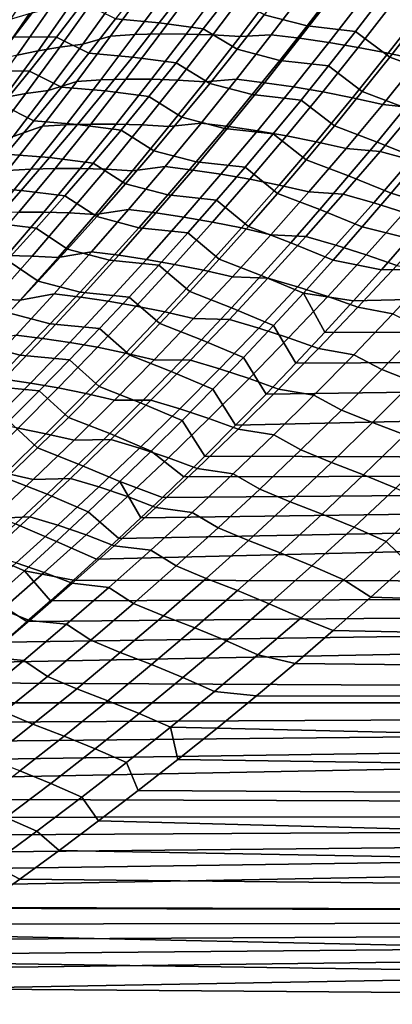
# Model space of a CAD drawing. Header units: metres. Extents: x -29 to 117, y -464 to 29.
# Tile 165 of 256: x 25.9 to 28.73, y -21.67 to -14.17. Entities that reach past the tile are written whole.
import ezdxf

# ---------------------------------------------------------------- set-up
doc = ezdxf.new("R2010")
doc.units = ezdxf.units.M
doc.layers.add('solid_24_501_056_XXX', color=7, linetype='CONTINUOUS')

msp = doc.modelspace()

# ---------------------------------------------------------------- linework, layer by layer
at = {"layer": 'solid_24_501_056_XXX'}
for points in [[(28.91913, -14.188915, 76.224312), (29.123047, -13.919141, 76.380165), (28.855373, -13.727727, 76.554749), (28.654934, -13.995884, 76.403168)], [(25.651314, -14.267513, 23.458958), (25.897444, -13.896441, 23.283201), (26.065973, -13.807538, 23.508797), (25.826263, -14.166582, 23.679256)], [(28.286108, -13.952866, 76.513618), (27.959356, -13.867723, 76.666168), (27.756542, -14.13336, 76.515511), (28.082335, -14.218607, 76.360855)], [(26.377119, -14.356763, 25.032679), (26.634325, -13.999856, 24.850714), (26.841146, -13.947774, 25.054668), (26.588558, -14.296199, 25.233236)], [(26.841146, -13.947774, 25.054668), (27.02874, -13.937137, 25.271811), (26.773907, -14.285547, 25.452019), (26.588558, -14.296199, 25.233236)], [(27.16115, -13.933392, 76.893654), (26.828722, -13.902719, 77.069565), (26.626783, -14.166162, 76.922874), (26.959003, -14.196074, 76.745781)], [(27.02874, -13.937137, 25.271811), (27.222303, -13.932163, 25.483969), (26.965315, -14.280497, 25.665852), (26.773907, -14.285547, 25.452019)], [(27.495062, -13.978572, 76.727036), (27.16115, -13.933392, 76.893654), (26.959003, -14.196074, 76.745781), (27.29257, -14.240723, 76.577759)], [(27.222303, -13.932163, 25.483969), (27.421537, -13.93299, 25.690966), (27.162468, -14.281215, 25.874573), (26.965315, -14.280497, 25.665852)], [(27.421537, -13.93299, 25.690966), (27.626148, -13.939728, 25.892622), (27.365055, -14.28784, 26.078016), (27.162468, -14.281215, 25.874573)], [(27.626148, -13.939728, 25.892622), (27.835871, -13.952429, 26.088739), (27.572803, -14.300439, 26.27599), (27.365055, -14.28784, 26.078016)], [(27.572803, -14.300439, 26.27599), (27.835871, -13.952429, 26.088739), (28.0695, -13.945713, 26.265539), (27.809702, -14.287633, 26.45096)], [(28.0695, -13.945713, 26.265539), (28.288061, -13.971406, 26.450365), (28.026209, -14.313516, 26.637899), (27.809702, -14.287633, 26.45096)], [(26.289335, -14.05195, 24.394773), (26.458424, -14.023281, 24.624949), (26.203405, -14.380445, 24.805523), (26.036652, -14.409218, 24.573948)], [(26.458424, -14.023281, 24.624949), (26.634325, -13.999856, 24.850714), (26.377119, -14.356763, 25.032679), (26.203405, -14.380445, 24.805523)], [(27.550909, -14.396354, 76.362572), (27.756542, -14.13336, 76.515511), (27.495062, -13.978572, 76.727036), (27.29257, -14.240723, 76.577759)], [(28.288061, -13.971406, 26.450365), (28.510923, -14.003135, 26.62908), (28.247046, -14.345478, 26.81881), (28.026209, -14.313516, 26.637899)], [(28.654934, -13.995884, 76.403168), (28.286108, -13.952866, 76.513618), (28.082335, -14.218607, 76.360855), (28.451635, -14.261269, 76.249298)], [(28.510923, -14.003135, 26.62908), (28.737803, -14.040915, 26.801508), (28.471924, -14.383549, 26.993517), (28.247046, -14.345478, 26.81881)], [(28.712341, -14.455793, 76.066162), (28.91913, -14.188915, 76.224312), (28.654934, -13.995884, 76.403168), (28.451635, -14.261269, 76.249298)], [(26.054083, -14.039773, 77.364197), (25.733274, -14.049579, 77.568832), (25.531471, -14.312891, 77.424393), (25.852377, -14.301677, 77.219185)], [(25.972795, -14.124097, 23.921875), (26.127316, -14.085701, 24.160391), (25.877132, -14.442893, 24.33814), (25.725344, -14.480935, 24.098129)], [(26.378567, -14.044412, 77.167969), (26.054083, -14.039773, 77.364197), (25.852377, -14.301677, 77.219185), (26.176832, -14.305126, 77.022163)], [(26.127316, -14.085701, 24.160391), (26.289335, -14.05195, 24.394773), (26.036652, -14.409218, 24.573948), (25.877132, -14.442893, 24.33814)], [(26.422077, -14.427174, 76.773903), (26.626783, -14.166162, 76.922874), (26.378567, -14.044412, 77.167969), (26.176832, -14.305126, 77.022163)], [(28.737803, -14.040915, 26.801508), (28.968397, -14.084773, 26.967491), (28.700533, -14.427765, 27.161871), (28.471924, -14.383549, 26.993517)], [(28.968397, -14.084773, 26.967491), (29.202406, -14.134726, 27.126875), (28.932558, -14.478162, 27.323729), (28.700533, -14.427765, 27.161871)], [(25.826263, -14.166582, 23.679256), (25.972795, -14.124097, 23.921875), (25.725344, -14.480935, 24.098129), (25.581854, -14.522666, 23.853874)], [(26.959003, -14.196074, 76.745781), (26.626783, -14.166162, 76.922874), (26.422077, -14.427174, 76.773903), (26.754103, -14.456271, 76.595657)], [(28.082335, -14.218607, 76.360855), (27.756542, -14.13336, 76.515511), (27.550909, -14.396354, 76.362572), (27.875753, -14.481627, 76.205826)], [(27.29257, -14.240723, 76.577759), (26.959003, -14.196074, 76.745781), (26.754103, -14.456271, 76.595657), (27.087334, -14.500331, 76.426247)], [(27.342527, -14.656699, 76.207405), (27.550909, -14.396354, 76.362572), (27.29257, -14.240723, 76.577759), (27.087334, -14.500331, 76.426247)], [(28.451635, -14.261269, 76.249298), (28.082335, -14.218607, 76.360855), (27.875753, -14.481627, 76.205826), (28.24555, -14.523882, 76.093185)], [(29.038849, -14.577176, 75.944336), (29.246849, -14.309627, 76.10511), (28.91913, -14.188915, 76.224312), (28.712341, -14.455793, 76.066162)], [(26.176832, -14.305126, 77.022163), (25.852377, -14.301677, 77.219185), (25.647957, -14.561277, 77.071915), (25.972401, -14.563495, 76.87413)], [(26.214666, -14.685747, 76.622704), (26.422077, -14.427174, 76.773903), (26.176832, -14.305126, 77.022163), (25.972401, -14.563495, 76.87413)], [(26.115103, -14.71025, 25.218822), (26.377119, -14.356763, 25.032679), (26.588558, -14.296199, 25.233236), (26.331341, -14.641297, 25.415794)], [(26.588558, -14.296199, 25.233236), (26.773907, -14.285547, 25.452019), (26.514408, -14.630548, 25.636223), (26.331341, -14.641297, 25.415794)], [(26.773907, -14.285547, 25.452019), (26.965315, -14.280497, 25.665852), (26.703634, -14.625336, 25.851734), (26.514408, -14.630548, 25.636223)], [(26.965315, -14.280497, 25.665852), (27.162468, -14.281215, 25.874573), (26.898682, -14.625857, 26.06218), (26.703634, -14.625336, 25.851734)], [(27.162468, -14.281215, 25.874573), (27.365055, -14.28784, 26.078016), (27.099222, -14.632281, 26.26741), (26.898682, -14.625857, 26.06218)], [(27.365055, -14.28784, 26.078016), (27.572803, -14.300439, 26.27599), (27.304976, -14.644685, 26.467236), (27.099222, -14.632281, 26.26741)], [(27.304976, -14.644685, 26.467236), (27.572803, -14.300439, 26.27599), (27.809702, -14.287633, 26.45096), (27.545286, -14.625839, 26.640236)], [(27.809702, -14.287633, 26.45096), (28.026209, -14.313516, 26.637899), (27.759716, -14.651814, 26.829288), (27.545286, -14.625839, 26.640236)], [(28.026209, -14.313516, 26.637899), (28.247046, -14.345478, 26.81881), (27.97851, -14.683908, 27.012392), (27.759716, -14.651814, 26.829288)], [(28.502754, -14.719779, 75.905762), (28.712341, -14.455793, 76.066162), (28.451635, -14.261269, 76.249298), (28.24555, -14.523882, 76.093185)], [(26.036652, -14.409218, 24.573948), (26.203405, -14.380445, 24.805523), (25.943609, -14.734263, 24.990269), (25.779232, -14.763219, 24.757282)], [(26.203405, -14.380445, 24.805523), (26.377119, -14.356763, 25.032679), (26.115103, -14.71025, 25.218822), (25.943609, -14.734263, 24.990269)], [(27.875753, -14.481627, 76.205826), (27.550909, -14.396354, 76.362572), (27.342527, -14.656699, 76.207405), (27.666431, -14.741929, 76.048576)], [(28.247046, -14.345478, 26.81881), (28.471924, -14.383549, 26.993517), (28.20137, -14.722161, 27.189377), (27.97851, -14.683908, 27.012392)], [(28.471924, -14.383549, 26.993517), (28.700533, -14.427765, 27.161871), (28.427977, -14.766629, 27.360104), (28.20137, -14.722161, 27.189377)], [(25.877132, -14.442893, 24.33814), (26.036652, -14.409218, 24.573948), (25.779232, -14.763219, 24.757282), (25.622259, -14.796894, 24.520039)], [(26.754103, -14.456271, 76.595657), (26.422077, -14.427174, 76.773903), (26.214666, -14.685747, 76.622704), (26.546513, -14.713979, 76.443321)], [(27.087334, -14.500331, 76.426247), (26.754103, -14.456271, 76.595657), (26.546513, -14.713979, 76.443321), (26.879423, -14.757393, 76.272552)], [(28.700533, -14.427765, 27.161871), (28.932558, -14.478162, 27.323729), (28.658005, -14.817359, 27.524431), (28.427977, -14.766629, 27.360104)], [(28.828054, -14.841747, 75.781311), (29.038849, -14.577176, 75.944336), (28.712341, -14.455793, 76.066162), (28.502754, -14.719779, 75.905762)], [(27.131464, -14.914395, 76.050049), (27.342527, -14.656699, 76.207405), (27.087334, -14.500331, 76.426247), (26.879423, -14.757393, 76.272552)], [(28.24555, -14.523882, 76.093185), (27.875753, -14.481627, 76.205826), (27.666431, -14.741929, 76.048576), (28.036743, -14.783725, 75.934875)], [(28.29044, -14.980874, 75.743156), (28.502754, -14.719779, 75.905762), (28.24555, -14.523882, 76.093185), (28.036743, -14.783725, 75.934875)], [(28.658005, -14.817359, 27.524431), (28.932558, -14.478162, 27.323729), (29.187813, -14.509638, 27.464169), (28.915691, -14.844624, 27.66416)], [(25.972401, -14.563495, 76.87413), (25.647957, -14.561277, 77.071915), (25.440891, -14.818565, 76.922417), (25.765335, -14.819509, 76.723892)], [(26.004618, -14.941875, 76.469315), (26.214666, -14.685747, 76.622704), (25.972401, -14.563495, 76.87413), (25.765335, -14.819509, 76.723892)], [(25.848421, -15.060245, 25.409058), (26.115103, -14.71025, 25.218822), (26.331341, -14.641297, 25.415794), (26.069633, -14.983006, 25.602262)], [(26.546513, -14.713979, 76.443321), (26.214666, -14.685747, 76.622704), (26.004618, -14.941875, 76.469315), (26.3363, -14.969191, 76.288818)], [(26.331341, -14.641297, 25.415794), (26.514408, -14.630548, 25.636223), (26.250391, -14.972076, 25.824341), (26.069633, -14.983006, 25.602262)], [(26.514408, -14.630548, 25.636223), (26.703634, -14.625336, 25.851734), (26.437408, -14.966619, 26.041529), (26.250391, -14.972076, 25.824341)], [(26.703634, -14.625336, 25.851734), (26.898682, -14.625857, 26.06218), (26.630327, -14.96686, 26.253698), (26.437408, -14.966619, 26.041529)], [(26.898682, -14.625857, 26.06218), (27.099222, -14.632281, 26.26741), (26.8288, -14.972994, 26.460709), (26.630327, -14.96686, 26.253698)], [(27.099222, -14.632281, 26.26741), (27.304976, -14.644685, 26.467236), (27.032543, -14.985113, 26.662382), (26.8288, -14.972994, 26.460709)], [(27.032543, -14.985113, 26.662382), (27.304976, -14.644685, 26.467236), (27.545286, -14.625839, 26.640236), (27.2764, -14.96028, 26.833275)], [(27.666431, -14.741929, 76.048576), (27.342527, -14.656699, 76.207405), (27.131464, -14.914395, 76.050049), (27.454437, -14.999509, 75.889153)], [(27.545286, -14.625839, 26.640236), (27.759716, -14.651814, 26.829288), (27.488735, -14.98625, 27.024437), (27.2764, -14.96028, 26.833275)], [(27.759716, -14.651814, 26.829288), (27.97851, -14.683908, 27.012392), (27.705471, -15.018375, 27.20973), (27.488735, -14.98625, 27.024437)], [(27.97851, -14.683908, 27.012392), (28.20137, -14.722161, 27.189377), (27.926298, -15.05671, 27.38899), (27.705471, -15.018375, 27.20973)], [(25.779232, -14.763219, 24.757282), (25.943609, -14.734263, 24.990269), (25.679178, -15.084666, 25.179106), (25.517216, -15.113878, 24.9447)], [(25.943609, -14.734263, 24.990269), (26.115103, -14.71025, 25.218822), (25.848421, -15.060245, 25.409058), (25.679178, -15.084666, 25.179106)], [(26.879423, -14.757393, 76.272552), (26.546513, -14.713979, 76.443321), (26.3363, -14.969191, 76.288818), (26.668901, -15.011905, 76.116714)], [(26.917788, -15.169437, 75.890549), (27.131464, -14.914395, 76.050049), (26.879423, -14.757393, 76.272552), (26.668901, -15.011905, 76.116714)], [(28.036743, -14.783725, 75.934875), (27.666431, -14.741929, 76.048576), (27.454437, -14.999509, 75.889153), (27.825283, -15.040796, 75.774422)], [(28.20137, -14.722161, 27.189377), (28.427977, -14.766629, 27.360104), (28.150892, -15.101323, 27.56208), (27.926298, -15.05671, 27.38899)], [(28.427977, -14.766629, 27.360104), (28.658005, -14.817359, 27.524431), (28.37891, -15.152277, 27.728874), (28.150892, -15.101323, 27.56208)], [(28.61454, -15.103345, 75.616096), (28.828054, -14.841747, 75.781311), (28.502754, -14.719779, 75.905762), (28.29044, -14.980874, 75.743156)], [(25.791996, -15.195547, 76.313782), (26.004618, -14.941875, 76.469315), (25.765335, -14.819509, 76.723892), (25.555698, -15.073158, 76.571503)], [(28.075464, -15.23908, 75.578392), (28.29044, -14.980874, 75.743156), (28.036743, -14.783725, 75.934875), (27.825283, -15.040796, 75.774422)], [(28.37891, -15.152277, 27.728874), (28.658005, -14.817359, 27.524431), (28.915691, -14.844624, 27.66416), (28.639133, -15.175349, 27.867788)], [(28.939817, -15.235002, 75.501892), (29.154535, -14.972751, 75.669815), (28.828054, -14.841747, 75.781311), (28.61454, -15.103345, 75.616096)], [(28.915691, -14.844624, 27.66416), (29.150928, -14.908926, 27.815683), (28.872223, -15.24023, 28.022074), (28.639133, -15.175349, 27.867788)], [(27.454437, -14.999509, 75.889153), (27.131464, -14.914395, 76.050049), (26.917788, -15.169437, 75.890549), (27.23984, -15.254367, 75.727608)], [(25.577225, -15.406678, 25.603294), (25.848421, -15.060245, 25.409058), (26.069633, -14.983006, 25.602262), (25.803577, -15.32126, 25.792555)], [(26.3363, -14.969191, 76.288818), (26.004618, -14.941875, 76.469315), (25.791996, -15.195547, 76.313782), (26.123528, -15.2219, 76.132195)], [(26.069633, -14.983006, 25.602262), (26.250391, -14.972076, 25.824341), (25.981997, -15.31007, 26.016283), (25.803577, -15.32126, 25.792555)], [(26.250391, -14.972076, 25.824341), (26.437408, -14.966619, 26.041529), (26.16678, -15.304283, 26.235147), (25.981997, -15.31007, 26.016283)], [(26.668901, -15.011905, 76.116714), (26.3363, -14.969191, 76.288818), (26.123528, -15.2219, 76.132195), (26.455835, -15.263861, 75.958771)], [(26.437408, -14.966619, 26.041529), (26.630327, -14.96686, 26.253698), (26.357552, -15.30416, 26.449034), (26.16678, -15.304283, 26.235147)], [(26.630327, -14.96686, 26.253698), (26.8288, -14.972994, 26.460709), (26.553942, -15.309918, 26.65782), (26.357552, -15.30416, 26.449034)], [(26.8288, -14.972994, 26.460709), (27.032543, -14.985113, 26.662382), (26.755659, -15.321666, 26.86133), (26.553942, -15.309918, 26.65782)], [(26.755659, -15.321666, 26.86133), (27.032543, -14.985113, 26.662382), (27.2764, -14.96028, 26.833275), (27.003191, -15.290906, 27.029982)], [(27.2764, -14.96028, 26.833275), (27.488735, -14.98625, 27.024437), (27.213419, -15.316774, 27.223249), (27.003191, -15.290906, 27.029982)], [(27.488735, -14.98625, 27.024437), (27.705471, -15.018375, 27.20973), (27.428082, -15.348835, 27.410723), (27.213419, -15.316774, 27.223249)], [(27.825283, -15.040796, 75.774422), (27.454437, -14.999509, 75.889153), (27.23984, -15.254367, 75.727608), (27.611238, -15.295099, 75.611862)], [(28.398375, -15.361972, 75.448746), (28.61454, -15.103345, 75.616096), (28.29044, -14.980874, 75.743156), (28.075464, -15.23908, 75.578392)], [(26.701565, -15.421824, 75.728951), (26.917788, -15.169437, 75.890549), (26.668901, -15.011905, 76.116714), (26.455835, -15.263861, 75.958771)], [(27.705471, -15.018375, 27.20973), (27.926298, -15.05671, 27.38899), (27.646868, -15.38715, 27.592251), (27.428082, -15.348835, 27.410723)], [(27.857899, -15.4944, 75.411537), (28.075464, -15.23908, 75.578392), (27.825283, -15.040796, 75.774422), (27.611238, -15.295099, 75.611862)], [(27.926298, -15.05671, 27.38899), (28.150892, -15.101323, 27.56208), (27.869436, -15.431804, 27.767698), (27.646868, -15.38715, 27.592251)], [(28.150892, -15.101323, 27.56208), (28.37891, -15.152277, 27.728874), (28.095438, -15.482876, 27.936949), (27.869436, -15.431804, 27.767698)], [(28.722456, -15.494199, 75.331825), (28.939817, -15.235002, 75.501892), (28.61454, -15.103345, 75.616096), (28.398375, -15.361972, 75.448746)], [(26.123528, -15.2219, 76.132195), (25.791996, -15.195547, 76.313782), (25.576866, -15.446758, 76.156136), (25.908262, -15.4721, 75.973488)], [(26.455835, -15.263861, 75.958771), (26.123528, -15.2219, 76.132195), (25.908262, -15.4721, 75.973488), (26.240292, -15.513258, 75.798775)], [(27.23984, -15.254367, 75.727608), (26.917788, -15.169437, 75.890549), (26.701565, -15.421824, 75.728951), (27.022707, -15.5065, 75.56398)], [(28.095438, -15.482876, 27.936949), (28.37891, -15.152277, 27.728874), (28.639133, -15.175349, 27.867788), (28.358303, -15.501777, 28.074945)], [(28.639133, -15.175349, 27.867788), (28.872223, -15.24023, 28.022074), (28.58923, -15.567121, 28.231991), (28.358303, -15.501777, 28.074945)], [(26.482862, -15.671551, 75.565308), (26.701565, -15.421824, 75.728951), (26.455835, -15.263861, 75.958771), (26.240292, -15.513258, 75.798775)], [(26.474478, -15.654286, 27.063984), (26.755659, -15.321666, 26.86133), (27.003191, -15.290906, 27.029982), (26.725809, -15.617662, 27.230263)], [(27.003191, -15.290906, 27.029982), (27.213419, -15.316774, 27.223249), (26.933918, -15.643337, 27.425625), (26.725809, -15.617662, 27.230263)], [(27.611238, -15.295099, 75.611862), (27.23984, -15.254367, 75.727608), (27.022707, -15.5065, 75.56398), (27.394676, -15.546632, 75.44725)], [(27.637815, -15.746837, 75.242622), (27.857899, -15.4944, 75.411537), (27.611238, -15.295099, 75.611862), (27.394676, -15.546632, 75.44725)], [(28.179628, -15.617633, 75.279297), (28.398375, -15.361972, 75.448746), (28.075464, -15.23908, 75.578392), (27.857899, -15.4944, 75.411537)], [(28.872223, -15.24023, 28.022074), (29.107397, -15.311917, 28.169952), (28.822166, -15.639429, 28.38279), (28.58923, -15.567121, 28.231991)], [(28.722456, -15.494199, 75.331825), (29.061762, -15.60026, 75.251495), (29.261328, -15.362332, 75.40937), (28.939817, -15.235002, 75.501892)], [(25.803577, -15.32126, 25.792555), (25.981997, -15.31007, 26.016283), (25.709368, -15.644463, 26.211962), (25.533308, -15.655995, 25.986584)], [(25.981997, -15.31007, 26.016283), (26.16678, -15.304283, 26.235147), (25.891899, -15.638268, 26.432497), (25.709368, -15.644463, 26.211962)], [(26.16678, -15.304283, 26.235147), (26.357552, -15.30416, 26.449034), (26.080505, -15.637698, 26.648094), (25.891899, -15.638268, 26.432497)], [(26.357552, -15.30416, 26.449034), (26.553942, -15.309918, 26.65782), (26.274797, -15.642997, 26.858646), (26.080505, -15.637698, 26.648094)], [(26.553942, -15.309918, 26.65782), (26.755659, -15.321666, 26.86133), (26.474478, -15.654286, 27.063984), (26.274797, -15.642997, 26.858646)], [(27.213419, -15.316774, 27.223249), (27.428082, -15.348835, 27.410723), (27.146498, -15.675236, 27.615273), (26.933918, -15.643337, 27.425625)], [(27.428082, -15.348835, 27.410723), (27.646868, -15.38715, 27.592251), (27.363234, -15.713433, 27.799053), (27.146498, -15.675236, 27.615273)], [(28.502525, -15.750346, 75.159691), (28.722456, -15.494199, 75.331825), (28.398375, -15.361972, 75.448746), (28.179628, -15.617633, 75.279297)], [(25.908262, -15.4721, 75.973488), (25.576866, -15.446758, 76.156136), (25.359295, -15.6955, 75.996429), (25.690571, -15.719787, 75.812752)], [(27.022707, -15.5065, 75.56398), (26.701565, -15.421824, 75.728951), (26.482862, -15.671551, 75.565308), (26.803108, -15.75591, 75.398323)], [(27.646868, -15.38715, 27.592251), (27.869436, -15.431804, 27.767698), (27.583771, -15.758028, 27.976849), (27.363234, -15.713433, 27.799053)], [(27.869436, -15.431804, 27.767698), (28.095438, -15.482876, 27.936949), (27.807749, -15.809114, 28.148546), (27.583771, -15.758028, 27.976849)], [(26.240292, -15.513258, 75.798775), (25.908262, -15.4721, 75.973488), (25.690571, -15.719787, 75.812752), (26.022333, -15.76009, 75.636765)], [(26.261749, -15.918616, 75.399666), (26.482862, -15.671551, 75.565308), (26.240292, -15.513258, 75.798775), (26.022333, -15.76009, 75.636765)], [(27.394676, -15.546632, 75.44725), (27.022707, -15.5065, 75.56398), (26.803108, -15.75591, 75.398323), (27.175663, -15.795396, 75.280632)], [(27.958372, -15.87033, 75.107811), (28.179628, -15.617633, 75.279297), (27.857899, -15.4944, 75.411537), (27.637815, -15.746837, 75.242622)], [(27.807749, -15.809114, 28.148546), (28.095438, -15.482876, 27.936949), (28.358303, -15.501777, 28.074945), (28.073355, -15.823872, 28.285524)], [(28.358303, -15.501777, 28.074945), (28.58923, -15.567121, 28.231991), (28.302111, -15.889565, 28.44532), (28.073355, -15.823872, 28.285524)], [(28.502525, -15.750346, 75.159691), (28.8577, -15.838137, 75.090118), (29.061762, -15.60026, 75.251495), (28.722456, -15.494199, 75.331825)], [(27.415283, -15.99639, 75.071709), (27.637815, -15.746837, 75.242622), (27.394676, -15.546632, 75.44725), (27.175663, -15.795396, 75.280632)], [(28.58923, -15.567121, 28.231991), (28.822166, -15.639429, 28.38279), (28.532801, -15.962377, 28.599033), (28.302111, -15.889565, 28.44532)], [(25.891899, -15.638268, 26.432497), (26.080505, -15.637698, 26.648094), (25.799324, -15.967429, 26.850796), (25.612898, -15.968526, 26.633495)], [(26.080505, -15.637698, 26.648094), (26.274797, -15.642997, 26.858646), (25.991507, -15.972188, 27.063103), (25.799324, -15.967429, 26.850796)], [(26.274797, -15.642997, 26.858646), (26.474478, -15.654286, 27.063984), (26.18914, -15.982937, 27.270254), (25.991507, -15.972188, 27.063103)], [(26.18914, -15.982937, 27.270254), (26.474478, -15.654286, 27.063984), (26.725809, -15.617662, 27.230263), (26.444395, -15.940513, 27.434027)], [(26.803108, -15.75591, 75.398323), (26.482862, -15.671551, 75.565308), (26.261749, -15.918616, 75.399666), (26.581108, -16.002592, 75.230682)], [(26.725809, -15.617662, 27.230263), (26.933918, -15.643337, 27.425625), (26.650372, -15.965904, 27.631475), (26.444395, -15.940513, 27.434027)], [(26.933918, -15.643337, 27.425625), (27.146498, -15.675236, 27.615273), (26.860861, -15.997548, 27.823284), (26.650372, -15.965904, 27.631475)], [(28.280094, -16.00345, 74.985519), (28.502525, -15.750346, 75.159691), (28.179628, -15.617633, 75.279297), (27.958372, -15.87033, 75.107811)], [(28.822166, -15.639429, 28.38279), (29.056202, -15.719354, 28.527674), (28.764423, -16.043036, 28.747061), (28.532801, -15.962377, 28.599033)], [(26.022333, -15.76009, 75.636765), (25.690571, -15.719787, 75.812752), (25.470514, -15.964952, 75.650017), (25.802025, -16.004353, 75.472786)], [(27.146498, -15.675236, 27.615273), (27.363234, -15.713433, 27.799053), (27.075539, -16.035534, 28.009308), (26.860861, -15.997548, 27.823284)], [(27.363234, -15.713433, 27.799053), (27.583771, -15.758028, 27.976849), (27.294039, -16.079971, 28.189438), (27.075539, -16.035534, 28.009308)], [(27.734678, -16.12007, 74.934341), (27.958372, -15.87033, 75.107811), (27.637815, -15.746837, 75.242622), (27.415283, -15.99639, 75.071709)], [(28.435778, -16.313618, 74.756668), (28.218386, -16.550915, 74.584671), (54.700001, -16.649729, 74.511917), (54.700001, -15.679295, 75.198273)], [(28.648996, -16.07596, 74.925171), (28.435778, -16.313618, 74.756668), (54.700001, -15.679295, 75.198273)], [(28.8577, -15.838137, 75.090118), (28.648996, -16.07596, 74.925171), (54.700001, -15.679295, 75.198273)], [(26.038292, -16.163015, 75.232063), (26.261749, -15.918616, 75.399666), (26.022333, -15.76009, 75.636765), (25.802025, -16.004353, 75.472786)], [(27.175663, -15.795396, 75.280632), (26.803108, -15.75591, 75.398323), (26.581108, -16.002592, 75.230682), (26.954269, -16.041391, 75.112053)], [(27.190371, -16.243063, 74.898849), (27.415283, -15.99639, 75.071709), (27.175663, -15.795396, 75.280632), (26.954269, -16.041391, 75.112053)], [(27.583771, -15.758028, 27.976849), (27.807749, -15.809114, 28.148546), (27.515989, -16.13097, 28.363567), (27.294039, -16.079971, 28.189438)], [(27.515989, -16.13097, 28.363567), (27.807749, -15.809114, 28.148546), (28.073355, -15.823872, 28.285524), (27.784433, -16.141609, 28.499426)], [(28.073355, -15.823872, 28.285524), (28.302111, -15.889565, 28.44532), (28.011013, -16.207544, 28.661966), (27.784433, -16.141609, 28.499426)], [(28.280094, -16.00345, 74.985519), (28.648996, -16.07596, 74.925171), (28.8577, -15.838137, 75.090118), (28.502525, -15.750346, 75.159691)], [(28.055235, -16.253517, 74.80938), (28.280094, -16.00345, 74.985519), (27.958372, -15.87033, 75.107811), (27.734678, -16.12007, 74.934341)], [(28.302111, -15.889565, 28.44532), (28.532801, -15.962377, 28.599033), (28.239449, -16.280743, 28.818584), (28.011013, -16.207544, 28.661966)], [(25.799324, -15.967429, 26.850796), (25.991507, -15.972188, 27.063103), (25.704187, -16.297485, 27.27113), (25.514124, -16.293344, 27.057081)], [(25.991507, -15.972188, 27.063103), (26.18914, -15.982937, 27.270254), (25.899765, -16.307611, 27.480083), (25.704187, -16.297485, 27.27113)], [(25.899765, -16.307611, 27.480083), (26.18914, -15.982937, 27.270254), (26.444395, -15.940513, 27.434027), (26.15906, -16.259453, 27.641218)], [(26.581108, -16.002592, 75.230682), (26.261749, -15.918616, 75.399666), (26.038292, -16.163015, 75.232063), (26.356775, -16.246548, 75.061111)], [(26.444395, -15.940513, 27.434027), (26.650372, -15.965904, 27.631475), (26.362896, -16.284472, 27.84074), (26.15906, -16.259453, 27.641218)], [(26.650372, -15.965904, 27.631475), (26.860861, -15.997548, 27.823284), (26.571287, -16.315773, 28.034697), (26.362896, -16.284472, 27.84074)], [(28.532801, -15.962377, 28.599033), (28.764423, -16.043036, 28.747061), (28.468647, -16.362013, 28.969751), (28.239449, -16.280743, 28.818584)], [(25.812555, -16.404747, 75.062546), (26.038292, -16.163015, 75.232063), (25.802025, -16.004353, 75.472786), (25.579435, -16.246042, 75.306885)], [(26.954269, -16.041391, 75.112053), (26.581108, -16.002592, 75.230682), (26.356775, -16.246548, 75.061111), (26.730562, -16.284616, 74.941566)], [(26.860861, -15.997548, 27.823284), (27.075539, -16.035534, 28.009308), (26.783901, -16.353453, 28.22295), (26.571287, -16.315773, 28.034697)], [(26.963148, -16.48686, 74.724083), (27.190371, -16.243063, 74.898849), (26.954269, -16.041391, 75.112053), (26.730562, -16.284616, 74.941566)], [(27.075539, -16.035534, 28.009308), (27.294039, -16.079971, 28.189438), (27.000359, -16.397638, 28.405397), (26.783901, -16.353453, 28.22295)], [(27.508617, -16.366852, 74.758934), (27.734678, -16.12007, 74.934341), (27.415283, -15.99639, 75.071709), (27.190371, -16.243063, 74.898849)], [(28.055235, -16.253517, 74.80938), (28.435778, -16.313618, 74.756668), (28.648996, -16.07596, 74.925171), (28.280094, -16.00345, 74.985519)], [(28.468647, -16.362013, 28.969751), (28.764423, -16.043036, 28.747061), (29.029404, -16.095846, 28.864517), (28.735153, -16.412289, 29.087433)], [(27.294039, -16.079971, 28.189438), (27.515989, -16.13097, 28.363567), (27.220278, -16.448452, 28.581947), (27.000359, -16.397638, 28.405397)], [(27.828018, -16.500551, 74.631317), (28.055235, -16.253517, 74.80938), (27.734678, -16.12007, 74.934341), (27.508617, -16.366852, 74.758934)], [(26.356775, -16.246548, 75.061111), (26.038292, -16.163015, 75.232063), (25.812555, -16.404747, 75.062546), (26.13018, -16.487772, 74.889648)], [(27.220278, -16.448452, 28.581947), (27.515989, -16.13097, 28.363567), (27.784433, -16.141609, 28.499426), (27.491657, -16.455002, 28.716581)], [(27.784433, -16.141609, 28.499426), (28.011013, -16.207544, 28.661966), (27.716053, -16.52107, 28.881853), (27.491657, -16.455002, 28.716581)], [(25.606464, -16.628309, 27.693411), (25.899765, -16.307611, 27.480083), (26.15906, -16.259453, 27.641218), (25.869913, -16.57448, 27.851778)], [(26.15906, -16.259453, 27.641218), (26.362896, -16.284472, 27.84074), (26.071602, -16.599043, 28.053358), (25.869913, -16.57448, 27.851778)], [(26.730562, -16.284616, 74.941566), (26.356775, -16.246548, 75.061111), (26.13018, -16.487772, 74.889648), (26.504606, -16.525076, 74.769218)], [(27.280258, -16.610683, 74.581642), (27.508617, -16.366852, 74.758934), (27.190371, -16.243063, 74.898849), (26.963148, -16.48686, 74.724083)], [(28.011013, -16.207544, 28.661966), (28.239449, -16.280743, 28.818584), (27.942228, -16.594547, 29.041368), (27.716053, -16.52107, 28.881853)], [(28.055235, -16.253517, 74.80938), (27.828018, -16.500551, 74.631317), (27.996681, -16.787851, 74.409103), (28.218386, -16.550915, 74.584671)], [(28.055235, -16.253517, 74.80938), (28.218386, -16.550915, 74.584671), (28.435778, -16.313618, 74.756668)], [(25.704187, -16.297485, 27.27113), (25.899765, -16.307611, 27.480083), (25.606464, -16.628309, 27.693411), (25.412949, -16.618881, 27.482674)], [(26.362896, -16.284472, 27.84074), (26.571287, -16.315773, 28.034697), (26.277889, -16.629913, 28.249449), (26.071602, -16.599043, 28.053358)], [(26.571287, -16.315773, 28.034697), (26.783901, -16.353453, 28.22295), (26.488432, -16.667198, 28.439915), (26.277889, -16.629913, 28.249449)], [(26.733686, -16.727779, 74.54747), (26.963148, -16.48686, 74.724083), (26.730562, -16.284616, 74.941566), (26.504606, -16.525076, 74.769218)], [(28.239449, -16.280743, 28.818584), (28.468647, -16.362013, 28.969751), (28.168995, -16.676308, 29.195669), (27.942228, -16.594547, 29.041368)], [(26.13018, -16.487772, 74.889648), (25.812555, -16.404747, 75.062546), (25.584608, -16.64381, 74.891174), (25.901386, -16.726269, 74.716347)], [(26.783901, -16.353453, 28.22295), (27.000359, -16.397638, 28.405397), (26.702847, -16.711039, 28.624666), (26.488432, -16.667198, 28.439915)], [(27.000359, -16.397638, 28.405397), (27.220278, -16.448452, 28.581947), (26.920731, -16.761572, 28.803616), (26.702847, -16.711039, 28.624666)], [(27.598518, -16.74456, 74.451393), (27.828018, -16.500551, 74.631317), (27.508617, -16.366852, 74.758934), (27.280258, -16.610683, 74.581642)], [(28.168995, -16.676308, 29.195669), (28.468647, -16.362013, 28.969751), (28.735153, -16.412289, 29.087433), (28.437094, -16.724033, 29.313499)], [(28.735153, -16.412289, 29.087433), (28.953197, -16.522152, 29.236187), (28.651014, -16.835888, 29.466887), (28.437094, -16.724033, 29.313499)], [(26.504606, -16.525076, 74.769218), (26.13018, -16.487772, 74.889648), (25.901386, -16.726269, 74.716347), (26.27647, -16.762766, 74.595055)], [(27.280258, -16.610683, 74.581642), (26.963148, -16.48686, 74.724083), (26.733686, -16.727779, 74.54747), (27.049671, -16.851568, 74.402527)], [(26.920731, -16.761572, 28.803616), (27.220278, -16.448452, 28.581947), (27.491657, -16.455002, 28.716581), (27.195137, -16.764063, 28.936926)], [(27.491657, -16.455002, 28.716581), (27.716053, -16.52107, 28.881853), (27.417347, -16.830162, 29.104916), (27.195137, -16.764063, 28.936926)], [(25.869913, -16.57448, 27.851778), (26.071602, -16.599043, 28.053358), (25.776596, -16.90962, 28.269268), (25.577065, -16.885595, 28.065645)], [(26.50205, -16.965826, 74.369049), (26.733686, -16.727779, 74.54747), (26.504606, -16.525076, 74.769218), (26.27647, -16.762766, 74.595055)], [(27.716053, -16.52107, 28.881853), (27.942228, -16.594547, 29.041368), (27.641254, -16.903805, 29.267315), (27.417347, -16.830162, 29.104916)], [(27.828018, -16.500551, 74.631317), (27.598518, -16.74456, 74.451393), (27.770514, -17.024429, 74.229912), (27.996681, -16.787851, 74.409103)], [(28.218386, -16.550915, 74.584671), (27.996681, -16.787851, 74.409103), (54.700001, -16.649729, 74.511917)], [(28.953197, -16.522152, 29.236187), (29.192596, -16.617216, 29.362797), (28.888559, -16.931273, 29.596485), (28.651014, -16.835888, 29.466887)], [(25.901386, -16.726269, 74.716347), (25.584608, -16.64381, 74.891174), (25.354498, -16.880209, 74.717972), (25.670444, -16.962044, 74.541245)], [(26.071602, -16.599043, 28.053358), (26.277889, -16.629913, 28.249449), (25.980774, -16.939974, 28.467474), (25.776596, -16.90962, 28.269268)], [(26.277889, -16.629913, 28.249449), (26.488432, -16.667198, 28.439915), (26.189247, -16.976776, 28.660137), (25.980774, -16.939974, 28.467474)], [(27.366802, -16.985546, 74.269653), (27.598518, -16.74456, 74.451393), (27.280258, -16.610683, 74.581642), (27.049671, -16.851568, 74.402527)], [(27.53973, -17.260647, 74.046997), (27.304182, -17.496498, 73.860298), (54.700001, -17.59016, 73.785004), (54.700001, -16.649729, 74.511917)], [(27.770514, -17.024429, 74.229912), (27.53973, -17.260647, 74.046997), (54.700001, -16.649729, 74.511917)], [(27.942228, -16.594547, 29.041368), (28.168995, -16.676308, 29.195669), (27.86558, -16.985941, 29.424738), (27.641254, -16.903805, 29.267315)], [(27.996681, -16.787851, 74.409103), (27.770514, -17.024429, 74.229912), (54.700001, -16.649729, 74.511917)], [(26.488432, -16.667198, 28.439915), (26.702847, -16.711039, 28.624666), (26.401613, -17.020184, 28.84717), (26.189247, -16.976776, 28.660137)], [(26.702847, -16.711039, 28.624666), (26.920731, -16.761572, 28.803616), (26.617462, -17.070343, 29.028503), (26.401613, -17.020184, 28.84717)], [(27.86558, -16.985941, 29.424738), (28.168995, -16.676308, 29.195669), (28.437094, -16.724033, 29.313499), (28.135338, -17.031107, 29.542646)], [(28.437094, -16.724033, 29.313499), (28.651014, -16.835888, 29.466887), (28.345097, -17.144783, 29.700684), (28.135338, -17.031107, 29.542646)], [(26.27647, -16.762766, 74.595055), (25.901386, -16.726269, 74.716347), (25.670444, -16.962044, 74.541245), (26.046211, -16.997698, 74.419121)], [(26.268291, -17.201014, 74.188873), (26.50205, -16.965826, 74.369049), (26.27647, -16.762766, 74.595055), (26.046211, -16.997698, 74.419121)], [(27.049671, -16.851568, 74.402527), (26.733686, -16.727779, 74.54747), (26.50205, -16.965826, 74.369049), (26.816923, -17.089512, 74.221619)], [(26.617462, -17.070343, 29.028503), (26.920731, -16.761572, 28.803616), (27.195137, -16.764063, 28.936926), (26.894983, -17.068804, 29.160389)], [(27.195137, -16.764063, 28.936926), (27.417347, -16.830162, 29.104916), (27.115002, -17.134832, 29.331081), (26.894983, -17.068804, 29.160389)], [(27.598518, -16.74456, 74.451393), (27.366802, -16.985546, 74.269653), (27.53973, -17.260647, 74.046997), (27.770514, -17.024429, 74.229912)], [(27.13294, -17.223518, 74.086143), (27.366802, -16.985546, 74.269653), (27.049671, -16.851568, 74.402527), (26.816923, -17.089512, 74.221619)], [(27.417347, -16.830162, 29.104916), (27.641254, -16.903805, 29.267315), (27.336639, -17.208536, 29.496351), (27.115002, -17.134832, 29.331081)], [(28.651014, -16.835888, 29.466887), (28.888559, -16.931273, 29.596485), (28.580791, -17.240379, 29.833254), (28.345097, -17.144783, 29.700684)], [(25.776596, -16.90962, 28.269268), (25.980774, -16.939974, 28.467474), (25.680056, -17.245958, 28.688709), (25.477991, -17.216204, 28.488407)], [(25.980774, -16.939974, 28.467474), (26.189247, -16.976776, 28.660137), (25.886454, -17.282194, 28.883549), (25.680056, -17.245958, 28.688709)], [(27.641254, -16.903805, 29.267315), (27.86558, -16.985941, 29.424738), (27.558519, -17.290936, 29.656885), (27.336639, -17.208536, 29.496351)], [(29.134109, -17.026028, 29.713701), (28.825207, -17.334929, 29.952984), (28.580791, -17.240379, 29.833254), (28.888559, -16.931273, 29.596485)], [(26.046211, -16.997698, 74.419121), (25.670444, -16.962044, 74.541245), (25.437408, -17.195108, 74.364357), (25.813875, -17.229879, 74.24144)], [(26.032463, -17.433353, 74.00695), (26.268291, -17.201014, 74.188873), (26.046211, -16.997698, 74.419121), (25.813875, -17.229879, 74.24144)], [(26.189247, -16.976776, 28.660137), (26.401613, -17.020184, 28.84717), (26.096771, -17.325079, 29.072845), (25.886454, -17.282194, 28.883549)], [(26.401613, -17.020184, 28.84717), (26.617462, -17.070343, 29.028503), (26.310585, -17.374775, 29.256538), (26.096771, -17.325079, 29.072845)], [(26.816923, -17.089512, 74.221619), (26.50205, -16.965826, 74.369049), (26.268291, -17.201014, 74.188873), (26.582069, -17.324524, 74.038971)], [(27.366802, -16.985546, 74.269653), (27.13294, -17.223518, 74.086143), (27.304182, -17.496498, 73.860298), (27.53973, -17.260647, 74.046997)], [(27.558519, -17.290936, 29.656885), (27.86558, -16.985941, 29.424738), (28.135338, -17.031107, 29.542646), (27.83, -17.333532, 29.774796)], [(26.310585, -17.374775, 29.256538), (26.617462, -17.070343, 29.028503), (26.894983, -17.068804, 29.160389), (26.591305, -17.369242, 29.3869)], [(27.13294, -17.223518, 74.086143), (26.816923, -17.089512, 74.221619), (26.582069, -17.324524, 74.038971), (26.896984, -17.45849, 73.900917)], [(26.894983, -17.068804, 29.160389), (27.115002, -17.134832, 29.331081), (26.809134, -17.435101, 29.560278), (26.591305, -17.369242, 29.3869)], [(28.135338, -17.031107, 29.542646), (28.345097, -17.144783, 29.700684), (28.035563, -17.448866, 29.937498), (27.83, -17.333532, 29.774796)], [(27.115002, -17.134832, 29.331081), (27.336639, -17.208536, 29.496351), (27.028496, -17.508762, 29.728399), (26.809134, -17.435101, 29.560278)], [(28.345097, -17.144783, 29.700684), (28.580791, -17.240379, 29.833254), (28.269413, -17.544567, 30.073019), (28.035563, -17.448866, 29.937498)], [(25.794615, -17.662857, 73.823341), (26.032463, -17.433353, 74.00695), (25.813875, -17.229879, 74.24144), (25.579514, -17.459322, 74.06205)], [(26.582069, -17.324524, 74.038971), (26.268291, -17.201014, 74.188873), (26.032463, -17.433353, 74.00695), (26.345158, -17.556623, 73.854614)], [(27.13294, -17.223518, 74.086143), (26.896984, -17.45849, 73.900917), (27.144428, -17.653526, 73.733681), (27.304182, -17.496498, 73.860298)], [(27.336639, -17.208536, 29.496351), (27.558519, -17.290936, 29.656885), (27.247925, -17.591311, 29.892031), (27.028496, -17.508762, 29.728399)], [(28.825207, -17.334929, 29.952984), (28.512711, -17.638823, 30.195234), (28.269413, -17.544567, 30.073019), (28.580791, -17.240379, 29.833254)], [(25.886454, -17.282194, 28.883549), (26.096771, -17.325079, 29.072845), (25.788433, -17.625738, 29.301615), (25.580162, -17.58346, 29.110079)], [(26.096771, -17.325079, 29.072845), (26.310585, -17.374775, 29.256538), (26.000214, -17.674883, 29.487646), (25.788433, -17.625738, 29.301615)], [(26.896984, -17.45849, 73.900917), (26.582069, -17.324524, 74.038971), (26.345158, -17.556623, 73.854614), (26.658985, -17.690481, 73.713997)], [(27.247925, -17.591311, 29.892031), (27.558519, -17.290936, 29.656885), (27.83, -17.333532, 29.774796), (27.521193, -17.631332, 30.009872)], [(26.000214, -17.674883, 29.487646), (26.310585, -17.374775, 29.256538), (26.591305, -17.369242, 29.3869), (26.284214, -17.665388, 29.616388)], [(26.591305, -17.369242, 29.3869), (26.809134, -17.435101, 29.560278), (26.499849, -17.730982, 29.792431), (26.284214, -17.665388, 29.616388)], [(27.83, -17.333532, 29.774796), (28.035563, -17.448866, 29.937498), (27.722527, -17.748163, 30.17725), (27.521193, -17.631332, 30.009872)], [(29.070438, -17.435921, 30.065571), (28.756821, -17.739622, 30.3104), (28.512711, -17.638823, 30.195234), (28.825207, -17.334929, 29.952984)], [(26.345158, -17.556623, 73.854614), (26.032463, -17.433353, 74.00695), (25.794615, -17.662857, 73.823341), (26.106239, -17.785822, 73.668579)], [(26.809134, -17.435101, 29.560278), (27.028496, -17.508762, 29.728399), (26.71694, -17.804502, 29.963388), (26.499849, -17.730982, 29.792431)], [(26.896984, -17.45849, 73.900917), (26.658985, -17.690481, 73.713997), (26.982445, -17.810387, 73.605324), (27.144428, -17.653526, 73.733681)], [(28.035563, -17.448866, 29.937498), (28.269413, -17.544567, 30.073019), (27.95454, -17.843866, 30.315702), (27.722527, -17.748163, 30.17725)], [(27.028496, -17.508762, 29.728399), (27.247925, -17.591311, 29.892031), (26.933914, -17.887093, 30.1301), (26.71694, -17.804502, 29.963388)], [(27.304182, -17.496498, 73.860298), (27.144428, -17.653526, 73.733681), (54.700001, -17.59016, 73.785004)], [(28.512711, -17.638823, 30.195234), (28.196739, -17.93774, 30.440369), (27.95454, -17.843866, 30.315702), (28.269413, -17.544567, 30.073019)], [(26.658985, -17.690481, 73.713997), (26.345158, -17.556623, 73.854614), (26.106239, -17.785822, 73.668579), (26.418995, -17.919502, 73.525414)], [(26.480316, -18.282055, 73.207695), (26.306862, -18.440174, 73.070358), (54.700001, -18.498892, 73.018822), (54.700001, -17.59016, 73.785004)], [(26.65089, -18.124231, 73.342735), (26.480316, -18.282055, 73.207695), (54.700001, -17.59016, 73.785004)], [(26.818184, -17.967077, 73.475197), (26.65089, -18.124231, 73.342735), (54.700001, -17.59016, 73.785004)], [(26.982445, -17.810387, 73.605324), (26.818184, -17.967077, 73.475197), (54.700001, -17.59016, 73.785004)], [(26.933914, -17.887093, 30.1301), (27.247925, -17.591311, 29.892031), (27.521193, -17.631332, 30.009872), (27.209026, -17.924534, 30.247801)], [(27.144428, -17.653526, 73.733681), (26.982445, -17.810387, 73.605324), (54.700001, -17.59016, 73.785004)], [(25.788433, -17.625738, 29.301615), (26.000214, -17.674883, 29.487646), (25.686459, -17.970675, 29.721756), (25.476709, -17.922167, 29.533411)], [(26.106239, -17.785822, 73.668579), (25.794615, -17.662857, 73.823341), (25.554796, -17.889538, 73.638054), (25.865366, -18.012133, 73.480896)], [(25.686459, -17.970675, 29.721756), (26.000214, -17.674883, 29.487646), (26.284214, -17.665388, 29.616388), (25.973818, -17.957258, 29.848782)], [(26.284214, -17.665388, 29.616388), (26.499849, -17.730982, 29.792431), (26.187262, -18.022495, 30.027468), (25.973818, -17.957258, 29.848782)], [(26.658985, -17.690481, 73.713997), (26.418995, -17.919502, 73.525414), (26.65089, -18.124231, 73.342735), (26.818184, -17.967077, 73.475197)], [(26.658985, -17.690481, 73.713997), (26.818184, -17.967077, 73.475197), (26.982445, -17.810387, 73.605324)], [(27.521193, -17.631332, 30.009872), (27.722527, -17.748163, 30.17725), (27.406105, -18.042704, 30.419859), (27.209026, -17.924534, 30.247801)], [(28.756821, -17.739622, 30.3104), (28.439745, -18.038261, 30.558083), (28.196739, -17.93774, 30.440369), (28.512711, -17.638823, 30.195234)], [(26.499849, -17.730982, 29.792431), (26.71694, -17.804502, 29.963388), (26.402079, -18.095774, 30.201239), (26.187262, -18.022495, 30.027468)], [(27.722527, -17.748163, 30.17725), (27.95454, -17.843866, 30.315702), (27.63629, -18.138308, 30.561218), (27.406105, -18.042704, 30.419859)], [(29.001469, -17.846857, 30.41839), (28.683287, -18.145319, 30.668715), (28.439745, -18.038261, 30.558083), (28.756821, -17.739622, 30.3104)], [(26.418995, -17.919502, 73.525414), (26.106239, -17.785822, 73.668579), (25.865366, -18.012133, 73.480896), (26.177063, -18.145571, 73.33522)], [(26.71694, -17.804502, 29.963388), (26.933914, -17.887093, 30.1301), (26.616598, -18.178301, 30.371012), (26.402079, -18.095774, 30.201239)], [(28.196739, -17.93774, 30.440369), (27.877405, -18.231716, 30.688305), (27.63629, -18.138308, 30.561218), (27.95454, -17.843866, 30.315702)], [(29.001469, -17.846857, 30.41839), (29.136543, -18.049385, 30.593933), (28.853859, -18.311741, 30.81793), (28.683287, -18.145319, 30.668715)], [(26.418995, -17.919502, 73.525414), (26.177063, -18.145571, 73.33522), (26.480316, -18.282055, 73.207695), (26.65089, -18.124231, 73.342735)], [(26.616598, -18.178301, 30.371012), (26.933914, -17.887093, 30.1301), (27.209026, -17.924534, 30.247801), (26.893614, -18.213158, 30.488503)], [(27.209026, -17.924534, 30.247801), (27.406105, -18.042704, 30.419859), (27.086412, -18.332512, 30.665245), (26.893614, -18.213158, 30.488503)], [(25.369429, -18.262167, 29.958788), (25.686459, -17.970675, 29.721756), (25.973818, -17.957258, 29.848782), (25.660223, -18.244865, 30.084005)], [(25.973818, -17.957258, 29.848782), (26.187262, -18.022495, 30.027468), (25.871479, -18.309654, 30.265312), (25.660223, -18.244865, 30.084005)], [(28.439745, -18.038261, 30.558083), (28.119326, -18.331873, 30.808537), (27.877405, -18.231716, 30.688305), (28.196739, -17.93774, 30.440369)], [(26.177063, -18.145571, 73.33522), (25.865366, -18.012133, 73.480896), (25.622585, -18.235571, 73.291611), (25.933239, -18.368702, 73.14344)], [(26.187262, -18.022495, 30.027468), (26.402079, -18.095774, 30.201239), (26.084026, -18.382597, 30.441875), (25.871479, -18.309654, 30.265312)], [(27.406105, -18.042704, 30.419859), (27.63629, -18.138308, 30.561218), (27.314775, -18.427919, 30.809484), (27.086412, -18.332512, 30.665245)], [(28.683287, -18.145319, 30.668715), (28.36178, -18.438665, 30.92178), (28.119326, -18.331873, 30.808537), (28.439745, -18.038261, 30.558083)], [(25.933239, -18.368702, 73.14344), (26.306862, -18.440174, 73.070358), (26.480316, -18.282055, 73.207695), (26.177063, -18.145571, 73.33522)], [(26.402079, -18.095774, 30.201239), (26.616598, -18.178301, 30.371012), (26.296091, -18.464958, 30.614689), (26.084026, -18.382597, 30.441875)], [(27.877405, -18.231716, 30.688305), (27.554829, -18.520782, 30.938957), (27.314775, -18.427919, 30.809484), (27.63629, -18.138308, 30.561218)], [(28.683287, -18.145319, 30.668715), (28.853859, -18.311741, 30.81793), (28.568089, -18.570755, 31.044641), (28.36178, -18.438665, 30.92178)], [(26.296091, -18.464958, 30.614689), (26.616598, -18.178301, 30.371012), (26.893614, -18.213158, 30.488503), (26.575064, -18.497231, 30.731897)], [(26.893614, -18.213158, 30.488503), (27.086412, -18.332512, 30.665245), (26.763563, -18.61762, 30.913326), (26.575064, -18.497231, 30.731897)], [(25.933239, -18.368702, 73.14344), (25.622585, -18.235571, 73.291611), (25.377953, -18.456152, 73.100746), (25.687574, -18.588913, 72.950111)], [(28.119326, -18.331873, 30.808537), (27.795685, -18.620491, 31.061674), (27.554829, -18.520782, 30.938957), (27.877405, -18.231716, 30.688305)], [(25.871479, -18.309654, 30.265312), (26.084026, -18.382597, 30.441875), (25.762892, -18.664989, 30.685217), (25.55261, -18.592476, 30.505888)], [(25.933239, -18.368702, 73.14344), (25.687574, -18.588913, 72.950111), (25.952938, -18.755842, 72.789864), (26.130934, -18.598221, 72.930984)], [(25.933239, -18.368702, 73.14344), (26.130934, -18.598221, 72.930984), (26.306862, -18.440174, 73.070358)], [(27.086412, -18.332512, 30.665245), (27.314775, -18.427919, 30.809484), (26.990116, -18.712736, 31.060419), (26.763563, -18.61762, 30.913326)], [(28.36178, -18.438665, 30.92178), (28.037071, -18.726934, 31.177496), (27.795685, -18.620491, 31.061674), (28.119326, -18.331873, 30.808537)], [(28.853859, -18.311741, 30.81793), (54.700001, -18.498892, 30.981176), (54.700001, -19.374289, 31.785229), (28.568089, -18.570755, 31.044641)], [(26.084026, -18.382597, 30.441875), (26.296091, -18.464958, 30.614689), (25.972507, -18.747087, 30.86105), (25.762892, -18.664989, 30.685217)], [(26.306862, -18.440174, 73.070358), (26.130934, -18.598221, 72.930984), (54.700001, -18.498892, 73.018822)], [(27.554829, -18.520782, 30.938957), (27.229126, -18.804974, 31.192244), (26.990116, -18.712736, 31.060419), (27.314775, -18.427919, 30.809484)], [(28.037071, -18.726934, 31.177496), (28.36178, -18.438665, 30.92178), (28.568089, -18.570755, 31.044641), (28.280321, -18.825506, 31.273197)], [(25.592358, -19.068419, 72.503548), (25.410585, -19.222706, 72.358971), (54.700001, -19.374289, 72.214767), (54.700001, -18.498892, 73.018822)], [(25.773277, -18.912689, 72.647278), (25.592358, -19.068419, 72.503548), (54.700001, -18.498892, 73.018822)], [(25.952938, -18.755842, 72.789864), (25.773277, -18.912689, 72.647278), (54.700001, -18.498892, 73.018822)], [(26.130934, -18.598221, 72.930984), (25.952938, -18.755842, 72.789864), (54.700001, -18.498892, 73.018822)], [(25.972507, -18.747087, 30.86105), (26.296091, -18.464958, 30.614689), (26.575064, -18.497231, 30.731897), (26.25349, -18.776777, 30.977909)], [(26.575064, -18.497231, 30.731897), (26.763563, -18.61762, 30.913326), (26.437672, -18.898052, 31.164021), (26.25349, -18.776777, 30.977909)], [(27.795685, -18.620491, 31.061674), (27.468935, -18.904156, 31.31741), (27.229126, -18.804974, 31.192244), (27.554829, -18.520782, 30.938957)], [(25.687574, -18.588913, 72.950111), (25.440121, -18.806219, 72.755272), (25.773277, -18.912689, 72.647278), (25.952938, -18.755842, 72.789864)], [(28.280321, -18.825506, 31.273197), (28.568089, -18.570755, 31.044641), (54.700001, -19.374289, 31.785229)], [(25.762892, -18.664989, 30.685217), (25.972507, -18.747087, 30.86105), (25.645952, -19.024712, 31.110018), (25.438782, -18.942974, 30.931189)], [(26.763563, -18.61762, 30.913326), (26.990116, -18.712736, 31.060419), (26.662426, -18.992786, 31.313936), (26.437672, -18.898052, 31.164021)], [(28.037071, -18.726934, 31.177496), (27.709272, -19.010166, 31.435776), (27.468935, -18.904156, 31.31741), (27.795685, -18.620491, 31.061674)], [(25.645952, -19.024712, 31.110018), (25.972507, -18.747087, 30.86105), (26.25349, -18.776777, 30.977909), (25.928999, -19.051821, 31.226456)], [(27.229126, -18.804974, 31.192244), (26.900414, -19.084324, 31.448076), (26.662426, -18.992786, 31.313936), (26.990116, -18.712736, 31.060419)], [(27.709272, -19.010166, 31.435776), (28.037071, -18.726934, 31.177496), (28.280321, -18.825506, 31.273197), (27.991024, -19.075552, 31.50309)], [(26.25349, -18.776777, 30.977909), (26.437672, -18.898052, 31.164021), (26.10885, -19.173838, 31.417246), (25.928999, -19.051821, 31.226456)], [(27.468935, -18.904156, 31.31741), (27.139194, -19.182899, 31.575657), (26.900414, -19.084324, 31.448076), (27.229126, -18.804974, 31.192244)], [(26.437672, -18.898052, 31.164021), (26.662426, -18.992786, 31.313936), (26.331816, -19.268101, 31.569958), (26.10885, -19.173838, 31.417246)], [(27.991024, -19.075552, 31.50309), (28.280321, -18.825506, 31.273197), (54.700001, -19.374289, 31.785229)], [(27.709272, -19.010166, 31.435776), (27.378504, -19.288401, 31.696535), (27.139194, -19.182899, 31.575657), (27.468935, -18.904156, 31.31741)], [(25.316523, -19.29785, 31.36153), (25.645952, -19.024712, 31.110018), (25.928999, -19.051821, 31.226456), (25.601686, -19.322384, 31.477478)], [(26.900414, -19.084324, 31.448076), (26.568802, -19.358866, 31.706375), (26.331816, -19.268101, 31.569958), (26.662426, -18.992786, 31.313936)], [(27.378504, -19.288401, 31.696535), (27.709272, -19.010166, 31.435776), (27.991024, -19.075552, 31.50309), (27.697365, -19.32287, 31.736074)], [(25.928999, -19.051821, 31.226456), (26.10885, -19.173838, 31.417246), (25.777191, -19.445002, 31.672941), (25.601686, -19.322384, 31.477478)], [(27.139194, -19.182899, 31.575657), (26.806578, -19.45676, 31.836334), (26.568802, -19.358866, 31.706375), (26.900414, -19.084324, 31.448076)], [(27.697365, -19.32287, 31.736074), (27.991024, -19.075552, 31.50309), (54.700001, -19.374289, 31.785229)], [(26.10885, -19.173838, 31.417246), (26.331816, -19.268101, 31.569958), (25.998384, -19.538706, 31.828417), (25.777191, -19.445002, 31.672941)], [(27.378504, -19.288401, 31.696535), (27.04488, -19.561674, 31.959688), (26.806578, -19.45676, 31.836334), (27.139194, -19.182899, 31.575657)], [(25.410585, -19.222706, 72.358971), (25.228363, -19.375225, 72.213875), (54.700001, -19.374289, 72.214767)], [(26.568802, -19.358866, 31.706375), (26.234388, -19.62863, 31.967075), (25.998384, -19.538706, 31.828417), (26.331816, -19.268101, 31.569958)], [(27.04488, -19.561674, 31.959688), (27.378504, -19.288401, 31.696535), (27.697365, -19.32287, 31.736074), (27.399879, -19.567179, 31.971882)], [(27.697365, -19.32287, 31.736074), (54.700001, -19.374289, 31.785229), (54.700001, -20.214771, 32.625713), (27.399879, -19.567179, 31.971882)], [(24.499773, -19.963799, 71.632797), (24.314962, -20.107382, 71.485718), (54.700001, -20.214771, 71.37429), (54.700001, -19.374289, 72.214767)], [(24.682791, -19.819298, 71.778664), (24.499773, -19.963799, 71.632797), (54.700001, -19.374289, 72.214767)], [(24.864189, -19.673733, 71.923462), (24.682791, -19.819298, 71.778664), (54.700001, -19.374289, 72.214767)], [(25.046095, -19.525669, 72.068588), (24.864189, -19.673733, 71.923462), (54.700001, -19.374289, 72.214767)], [(25.228363, -19.375225, 72.213875), (25.046095, -19.525669, 72.068588), (54.700001, -19.374289, 72.214767)], [(26.806578, -19.45676, 31.836334), (26.471182, -19.725771, 32.099377), (26.234388, -19.62863, 31.967075), (26.568802, -19.358866, 31.706375)], [(25.777191, -19.445002, 31.672941), (25.998384, -19.538706, 31.828417), (25.662222, -19.804632, 32.089256), (25.442789, -19.711571, 31.931049)], [(27.04488, -19.561674, 31.959688), (26.708496, -19.830023, 32.225166), (26.471182, -19.725771, 32.099377), (26.806578, -19.45676, 31.836334)], [(26.234388, -19.62863, 31.967075), (25.897266, -19.893644, 32.230114), (25.662222, -19.804632, 32.089256), (25.998384, -19.538706, 31.828417)], [(27.04488, -19.561674, 31.959688), (27.099825, -19.807728, 32.209751), (26.798452, -20.043804, 32.448891), (26.708496, -19.830023, 32.225166)], [(27.04488, -19.561674, 31.959688), (27.399879, -19.567179, 31.971882), (27.099825, -19.807728, 32.209751)], [(27.099825, -19.807728, 32.209751), (27.399879, -19.567179, 31.971882), (54.700001, -20.214771, 32.625713)], [(26.471182, -19.725771, 32.099377), (26.133095, -19.989964, 32.364719), (25.897266, -19.893644, 32.230114), (26.234388, -19.62863, 31.967075)], [(26.708496, -19.830023, 32.225166), (26.369444, -20.093481, 32.492912), (26.133095, -19.989964, 32.364719), (26.471182, -19.725771, 32.099377)], [(26.708496, -19.830023, 32.225166), (26.798452, -20.043804, 32.448891), (26.497015, -20.274731, 32.688469), (26.369444, -20.093481, 32.492912)], [(26.798452, -20.043804, 32.448891), (27.099825, -19.807728, 32.209751), (54.700001, -20.214771, 32.625713)], [(26.133095, -19.989964, 32.364719), (25.792414, -20.249371, 32.632298), (25.557528, -20.153942, 32.495434), (25.897266, -19.893644, 32.230114)], [(26.369444, -20.093481, 32.492912), (26.027819, -20.352085, 32.762856), (25.792414, -20.249371, 32.632298), (26.133095, -19.989964, 32.364719)], [(26.369444, -20.093481, 32.492912), (26.497015, -20.274731, 32.688469), (26.19677, -20.499868, 32.927628), (26.027819, -20.352085, 32.762856)], [(26.798452, -20.043804, 32.448891), (54.700001, -20.214771, 32.625713), (54.700001, -21.018824, 33.501106), (26.497015, -20.274731, 32.688469)], [(24.314962, -20.107382, 71.485718), (24.128847, -20.249754, 71.337723), (54.700001, -20.214771, 71.37429)], [(23.381134, -20.801569, 70.742859), (23.195843, -20.933794, 70.595062), (54.700001, -21.018824, 70.498894), (54.700001, -20.214771, 71.37429)], [(23.567572, -20.666798, 70.891357), (23.381134, -20.801569, 70.742859), (54.700001, -20.214771, 71.37429)], [(23.754662, -20.529734, 71.040222), (23.567572, -20.666798, 70.891357), (54.700001, -20.214771, 71.37429)], [(23.941917, -20.390629, 71.189117), (23.754662, -20.529734, 71.040222), (54.700001, -20.214771, 71.37429)], [(24.128847, -20.249754, 71.337723), (23.941917, -20.390629, 71.189117), (54.700001, -20.214771, 71.37429)], [(26.027819, -20.352085, 32.762856), (25.68371, -20.605867, 33.034931), (25.449228, -20.504025, 32.902054), (25.792414, -20.249371, 32.632298)], [(26.19677, -20.499868, 32.927628), (26.497015, -20.274731, 32.688469), (54.700001, -21.018824, 33.501106)], [(26.027819, -20.352085, 32.762856), (26.19677, -20.499868, 32.927628), (25.897821, -20.719175, 33.1661), (25.68371, -20.605867, 33.034931)], [(25.897821, -20.719175, 33.1661), (26.19677, -20.499868, 32.927628), (54.700001, -21.018824, 33.501106)], [(25.337214, -20.854866, 33.309082), (25.68371, -20.605867, 33.034931), (25.897821, -20.719175, 33.1661), (25.597366, -20.934105, 33.405289)], [(25.597366, -20.934105, 33.405289), (25.897821, -20.719175, 33.1661), (54.700001, -21.018824, 33.501106)], [(23.195843, -20.933794, 70.595062), (23.012184, -21.063234, 70.448311), (54.700001, -21.018824, 70.498894)], [(25.597366, -20.934105, 33.405289), (54.700001, -21.018824, 33.501106), (54.700001, -21.785002, 34.40984), (25.296213, -21.144375, 33.644745)], [(22.213385, -21.607697, 69.80751), (21.95429, -21.776957, 69.600121), (54.700001, -21.785002, 69.590157), (54.700001, -21.018824, 70.498894)], [(22.475391, -21.432781, 70.017654), (22.213385, -21.607697, 69.80751), (54.700001, -21.018824, 70.498894)], [(22.651724, -21.312841, 70.15937), (22.475391, -21.432781, 70.017654), (54.700001, -21.018824, 70.498894)], [(22.830647, -21.189657, 70.302963), (22.651724, -21.312841, 70.15937), (54.700001, -21.018824, 70.498894)], [(23.012184, -21.063234, 70.448311), (22.830647, -21.189657, 70.302963), (54.700001, -21.018824, 70.498894)], [(24.99551, -21.349562, 33.883812), (25.296213, -21.144375, 33.644745), (54.700001, -21.785002, 34.40984)], [(24.696409, -21.549267, 34.121826), (24.99551, -21.349562, 33.883812), (54.700001, -21.785002, 34.40984)], [(24.400061, -21.74312, 34.358097), (24.696409, -21.549267, 34.121826), (54.700001, -21.785002, 34.40984)]]:
    msp.add_3dface(points, dxfattribs=at)

doc.saveas('drawing.dxf')
